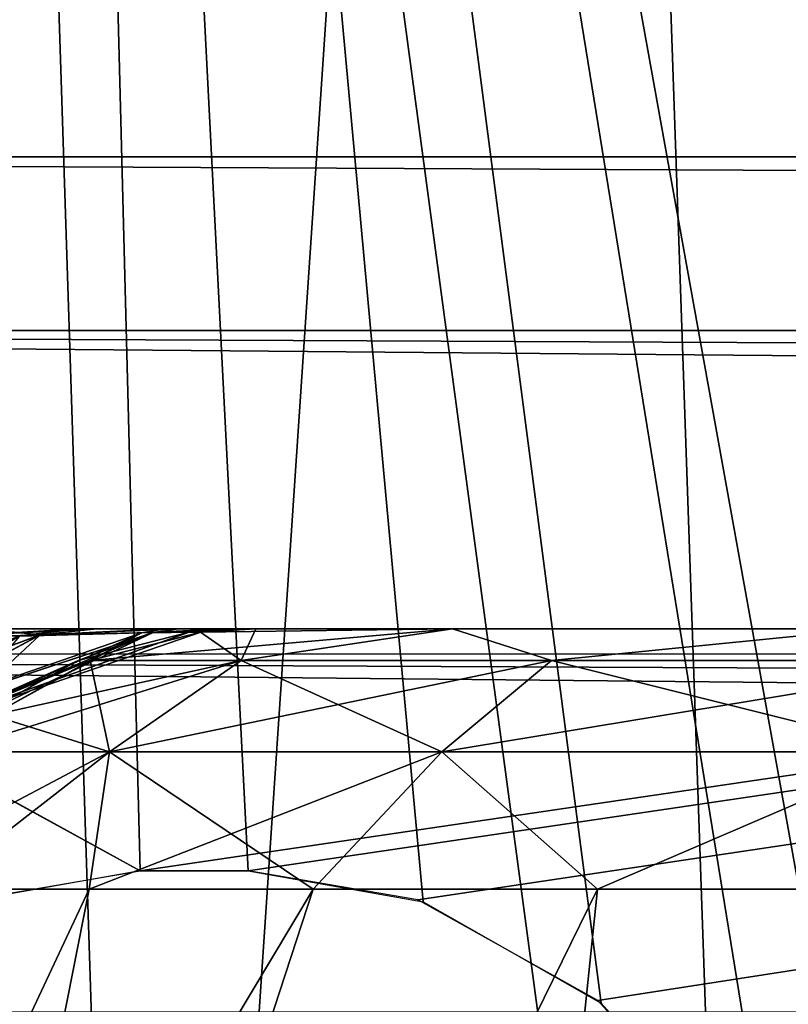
# Model space of a CAD drawing. Header units: millimetres. Extents: x -75 to 75, y -30 to 50.
# Tile 43 of 256: x -55.27 to -54.08, y 5.42 to 6.95. Entities that reach past the tile are written whole.
import ezdxf

# ---------------------------------------------------------------- set-up
doc = ezdxf.new("R2010")
doc.units = ezdxf.units.MM
doc.header["$LTSCALE"] = 81.481481
for name, color, linetype in [('127', 7, 'CONTINUOUS'), ('186', 7, 'CONTINUOUS'), ('189', 7, 'CONTINUOUS'), ('202', 7, 'CONTINUOUS'), ('224', 7, 'CONTINUOUS'), ('229', 7, 'CONTINUOUS'), ('230', 7, 'CONTINUOUS'), ('236', 7, 'CONTINUOUS'), ('247', 7, 'CONTINUOUS'), ('283', 7, 'CONTINUOUS'), ('290', 7, 'CONTINUOUS'), ('296', 7, 'CONTINUOUS'), ('307', 7, 'CONTINUOUS'), ('308', 7, 'CONTINUOUS'), ('309', 7, 'CONTINUOUS'), ('310', 7, 'CONTINUOUS'), ('311', 7, 'CONTINUOUS'), ('312', 7, 'CONTINUOUS'), ('321', 7, 'CONTINUOUS'), ('322', 7, 'CONTINUOUS'), ('53', 7, 'CONTINUOUS'), ('54', 7, 'CONTINUOUS'), ('6', 7, 'CONTINUOUS'), ('8', 7, 'CONTINUOUS')]:
    doc.layers.add(name, color=color, linetype=linetype)

msp = doc.modelspace()

# ---------------------------------------------------------------- linework, layer by layer
at = {"layer": '127', "color": 7, "linetype": 'CONTINUOUS'}
for points in [[(-55.3604, 6, 12.9652), (-55.1816, 6, 13.1518), (-55.3293, 6, 11.9831), (-55.3604, 6, 12.9652)], [(-55.1816, 6, -39.1517), (-55.3604, 6, -38.9652), (-55.3293, 6, -37.9831), (-55.1816, 6, -39.1517)], [(-55.3293, 6, -22.0169), (-55.1521, 6, -20.7744), (-55.1521, 6, -22.2256), (-55.3293, 6, -22.0169)], [(-55.3293, 6, -20.9831), (-55.1521, 6, -20.7744), (-55.3293, 6, -22.0169), (-55.3293, 6, -20.9831)], [(-55.3293, 6, 11.9831), (-55.1816, 6, 13.1518), (-55.1521, 6, 11.7744), (-55.3293, 6, 11.9831)], [(-55.3293, 6, -5.0169), (-55.1521, 6, -3.7744), (-55.1521, 6, -5.2256), (-55.3293, 6, -5.0169)], [(-55.3293, 6, -3.9831), (-55.1521, 6, -3.7744), (-55.3293, 6, -5.0169), (-55.3293, 6, -3.9831)], [(-55.1521, 6, -37.7744), (-55.1816, 6, -39.1517), (-55.3293, 6, -37.9831), (-55.1521, 6, -37.7744)], [(-55.1816, 6, 13.1518), (-55.0454, 6, 13.3604), (-55.1521, 6, 11.7744), (-55.1816, 6, 13.1518)], [(-55.0454, 6, -39.3603), (-55.1816, 6, -39.1517), (-55.1521, 6, -37.7744), (-55.0454, 6, -39.3603)], [(-55.1521, 6, -20.7744), (-55.0246, 6, -20.5433), (-55.1521, 6, -22.2256), (-55.1521, 6, -20.7744)], [(-55.1521, 6, -22.2256), (-55.0246, 6, -20.5433), (-55.0246, 6, -22.4567), (-55.1521, 6, -22.2256)], [(-55.1521, 6, 11.7744), (-55.0454, 6, 13.3604), (-55.0246, 6, 11.5433), (-55.1521, 6, 11.7744)], [(-55.1521, 6, -5.2256), (-55.0246, 6, -3.5433), (-55.0246, 6, -5.4567), (-55.1521, 6, -5.2256)], [(-55.1521, 6, -3.7744), (-55.0246, 6, -3.5433), (-55.1521, 6, -5.2256), (-55.1521, 6, -3.7744)], [(-55.0246, 6, -37.5433), (-55.0454, 6, -39.3603), (-55.1521, 6, -37.7744), (-55.0246, 6, -37.5433)], [(-55.0454, 6, 13.3604), (-54.9525, 6, 13.5856), (-55.0246, 6, 11.5433), (-55.0454, 6, 13.3604)], [(-54.9525, 6, -39.5855), (-55.0454, 6, -39.3603), (-55.0246, 6, -37.5433), (-54.9525, 6, -39.5855)], [(-55.0246, 6, -22.4567), (-54.9474, 6, -20.296), (-54.9474, 6, -22.7039), (-55.0246, 6, -22.4567)], [(-55.0246, 6, -20.5433), (-54.9474, 6, -20.296), (-55.0246, 6, -22.4567), (-55.0246, 6, -20.5433)], [(-55.0246, 6, 11.5433), (-54.9525, 6, 13.5856), (-54.9474, 6, 11.296), (-55.0246, 6, 11.5433)], [(-55.0246, 6, -5.4567), (-54.9474, 6, -3.296), (-54.9474, 6, -5.7039), (-55.0246, 6, -5.4567)], [(-55.0246, 6, -3.5433), (-54.9474, 6, -3.296), (-55.0246, 6, -5.4567), (-55.0246, 6, -3.5433)], [(-54.9474, 6, -37.296), (-54.9525, 6, -39.5855), (-55.0246, 6, -37.5433), (-54.9474, 6, -37.296)], [(-54.9525, 6, 13.5856), (-54.9045, 6, 13.8187), (-54.9474, 6, 11.296), (-54.9525, 6, 13.5856)], [(-54.922, 6, -37.0431), (-54.9525, 6, -39.5855), (-54.9474, 6, -37.296), (-54.922, 6, -37.0431)], [(-54.9045, 6, -39.8187), (-54.9525, 6, -39.5855), (-54.922, 6, -37.0431), (-54.9045, 6, -39.8187)], [(-54.9474, 6, 11.296), (-54.9045, 6, 13.8187), (-54.922, 6, 11.0431), (-54.9474, 6, 11.296)], [(-54.9474, 6, -22.7039), (-54.922, 6, -20.0431), (-54.922, 6, -22.9569), (-54.9474, 6, -22.7039)], [(-54.9474, 6, -20.296), (-54.922, 6, -20.0431), (-54.9474, 6, -22.7039), (-54.9474, 6, -20.296)], [(-54.9474, 6, -5.7039), (-54.922, 6, -3.0431), (-54.922, 6, -5.9569), (-54.9474, 6, -5.7039)], [(-54.9474, 6, -3.296), (-54.922, 6, -3.0431), (-54.9474, 6, -5.7039), (-54.9474, 6, -3.296)], [(-54.922, 6, 11.0431), (-54.9045, 6, 13.8187), (-54.922, 6, -3.0431), (-54.922, 6, 11.0431)], [(-54.9045, 6, 13.8187), (-54.599, 6, 14.8354), (-54.922, 6, -3.0431), (-54.9045, 6, 13.8187)], [(-54.922, 6, -20.0431), (-54.599, 6, 14.8354), (-54.922, 6, -22.9569), (-54.922, 6, -20.0431)], [(-54.922, 6, -20.0431), (-54.922, 6, -5.9569), (-54.599, 6, 14.8354), (-54.922, 6, -20.0431)], [(-54.922, 6, -5.9569), (-54.922, 6, -3.0431), (-54.599, 6, 14.8354), (-54.922, 6, -5.9569)], [(-54.922, 6, -37.0431), (-54.922, 6, -22.9569), (-54.9045, 6, -39.8187), (-54.922, 6, -37.0431)], [(-54.9045, 6, -39.8187), (-54.922, 6, -22.9569), (-54.599, 6, 14.8354), (-54.9045, 6, -39.8187)], [(-54.599, 6, -40.8354), (-54.9045, 6, -39.8187), (-54.599, 6, 14.8354), (-54.599, 6, -40.8354)], [(-53.9502, 6, 15.6759), (-54.599, 6, -40.8354), (-54.599, 6, 14.8354), (-53.9502, 6, 15.6759)], [(-53.9502, 6, -41.6759), (-54.599, 6, -40.8354), (-53.9502, 6, 15.6759), (-53.9502, 6, -41.6759)]]:
    msp.add_3dface(points, dxfattribs=at)
at = {"layer": '186', "color": 7, "linetype": 'CONTINUOUS'}
for points in [[(-55.3806, 12.2105, -51.4812), (-57.1989, 12.2105, -48.1916), (-55.075, 2.7895, -51.3596), (-55.3806, 12.2105, -51.4812)], [(-55.075, 2.7895, -51.3596), (-57.1989, 12.2105, -48.1916), (-56.9333, 2.7895, -47.9975), (-55.075, 2.7895, -51.3596)], [(-56.9333, 2.7895, -66.0025), (-55.3806, 12.2105, -62.5188), (-55.075, 2.7895, -62.6404), (-56.9333, 2.7895, -66.0025)], [(-54.4417, 12.2105, -55.1207), (-55.3806, 12.2105, -51.4812), (-54.1154, 2.7895, -55.0793), (-54.4417, 12.2105, -55.1207)], [(-54.1154, 2.7895, -55.0793), (-55.3806, 12.2105, -51.4812), (-55.075, 2.7895, -51.3596), (-54.1154, 2.7895, -55.0793)], [(-55.3806, 12.2105, -62.5188), (-54.4417, 12.2105, -58.8793), (-55.075, 2.7895, -62.6404), (-55.3806, 12.2105, -62.5188)], [(-55.075, 2.7895, -62.6404), (-54.4417, 12.2105, -58.8793), (-54.1154, 2.7895, -58.9207), (-55.075, 2.7895, -62.6404)], [(-54.4417, 12.2105, -58.8793), (-54.4417, 12.2105, -55.1207), (-54.1154, 2.7895, -58.9207), (-54.4417, 12.2105, -58.8793)], [(-54.1154, 2.7895, -58.9207), (-54.4417, 12.2105, -55.1207), (-54.1154, 2.7895, -55.0793), (-54.1154, 2.7895, -58.9207)]]:
    msp.add_3dface(points, dxfattribs=at)
at = {"layer": '189', "color": 7, "linetype": 'CONTINUOUS'}
for points in [[(-55.3806, 12.2105, 62.5188), (-57.1989, 12.2105, 65.8084), (-55.075, 2.7895, 62.6404), (-55.3806, 12.2105, 62.5188)], [(-55.075, 2.7895, 62.6404), (-57.1989, 12.2105, 65.8084), (-56.9333, 2.7895, 66.0025), (-55.075, 2.7895, 62.6404)], [(-56.9333, 2.7895, 47.9975), (-55.3806, 12.2105, 51.4812), (-55.075, 2.7895, 51.3596), (-56.9333, 2.7895, 47.9975)], [(-54.4417, 12.2105, 58.8793), (-55.3806, 12.2105, 62.5188), (-54.1154, 2.7895, 58.9207), (-54.4417, 12.2105, 58.8793)], [(-55.3806, 12.2105, 51.4812), (-54.4417, 12.2105, 55.1207), (-55.075, 2.7895, 51.3596), (-55.3806, 12.2105, 51.4812)], [(-54.1154, 2.7895, 58.9207), (-55.3806, 12.2105, 62.5188), (-55.075, 2.7895, 62.6404), (-54.1154, 2.7895, 58.9207)], [(-55.075, 2.7895, 51.3596), (-54.4417, 12.2105, 55.1207), (-54.1154, 2.7895, 55.0793), (-55.075, 2.7895, 51.3596)], [(-54.1154, 2.7895, 55.0793), (-54.4417, 12.2105, 58.8793), (-54.1154, 2.7895, 58.9207), (-54.1154, 2.7895, 55.0793)], [(-54.4417, 12.2105, 55.1207), (-54.4417, 12.2105, 58.8793), (-54.1154, 2.7895, 55.0793), (-54.4417, 12.2105, 55.1207)]]:
    msp.add_3dface(points, dxfattribs=at)
at = {"layer": '202', "color": 7, "linetype": 'CONTINUOUS'}
for points in [[(-56.2634, 12.0146, -93.7323), (-55.3473, 5.5791, -93.5075), (-55.2537, 12.2105, -93.7391), (-56.2634, 12.0146, -93.7323)], [(-55.3473, 5.5791, -93.5075), (-55.0838, 5.6242, -93.5091), (-55.2537, 12.2105, -93.7391), (-55.3473, 5.5791, -93.5075)], [(-37.6443, 5.5761, -93.5074), (-22.2194, 2.7895, -93.4101), (-55.2537, 12.2105, -93.7391), (-37.6443, 5.5761, -93.5074)], [(-37.9162, 5.6242, -93.5091), (-37.6443, 5.5761, -93.5074), (-55.2537, 12.2105, -93.7391), (-37.9162, 5.6242, -93.5091)], [(-38.0838, 5.6242, -93.5091), (-37.9162, 5.6242, -93.5091), (-55.2537, 12.2105, -93.7391), (-38.0838, 5.6242, -93.5091)], [(-38.3473, 5.5791, -93.5075), (-38.0838, 5.6242, -93.5091), (-55.2537, 12.2105, -93.7391), (-38.3473, 5.5791, -93.5075)], [(-38.6265, 5.4232, -93.5021), (-38.3473, 5.5791, -93.5075), (-55.2537, 12.2105, -93.7391), (-38.6265, 5.4232, -93.5021)], [(-38.896, 5.1245, -93.4916), (-38.6265, 5.4232, -93.5021), (-55.2537, 12.2105, -93.7391), (-38.896, 5.1245, -93.4916)], [(-20.9162, 5.6242, -93.5091), (-20.6443, 5.5761, -93.5074), (-55.2537, 12.2105, -93.7391), (-20.9162, 5.6242, -93.5091)], [(-55.2537, 12.2105, -93.7391), (-20.6443, 5.5761, -93.5074), (-10.3562, 7.4922, -93.5743), (-55.2537, 12.2105, -93.7391)], [(-21.0838, 5.6242, -93.5091), (-20.9162, 5.6242, -93.5091), (-55.2537, 12.2105, -93.7391), (-21.0838, 5.6242, -93.5091)], [(-21.3473, 5.5791, -93.5075), (-21.0838, 5.6242, -93.5091), (-55.2537, 12.2105, -93.7391), (-21.3473, 5.5791, -93.5075)], [(-21.6265, 5.4232, -93.5021), (-21.3473, 5.5791, -93.5075), (-55.2537, 12.2105, -93.7391), (-21.6265, 5.4232, -93.5021)], [(-21.896, 5.1245, -93.4916), (-21.6265, 5.4232, -93.5021), (-55.2537, 12.2105, -93.7391), (-21.896, 5.1245, -93.4916)], [(-22.1076, 4.6662, -93.4756), (-21.896, 5.1245, -93.4916), (-55.2537, 12.2105, -93.7391), (-22.1076, 4.6662, -93.4756)], [(-22.1967, 4.0893, -93.4555), (-22.1076, 4.6662, -93.4756), (-55.2537, 12.2105, -93.7391), (-22.1967, 4.0893, -93.4555)], [(-22.2194, 2.7895, -93.4101), (-22.1967, 4.0893, -93.4555), (-55.2537, 12.2105, -93.7391), (-22.2194, 2.7895, -93.4101)], [(-39.1076, 4.6662, -93.4756), (-38.896, 5.1245, -93.4916), (-55.2537, 12.2105, -93.7391), (-39.1076, 4.6662, -93.4756)], [(-53.8939, 4.6713, -93.4758), (-39.2194, 2.7895, -93.4101), (-55.2537, 12.2105, -93.7391), (-53.8939, 4.6713, -93.4758)], [(-54.1037, 5.1241, -93.4916), (-53.8939, 4.6713, -93.4758), (-55.2537, 12.2105, -93.7391), (-54.1037, 5.1241, -93.4916)], [(-54.3681, 5.4188, -93.5019), (-54.1037, 5.1241, -93.4916), (-55.2537, 12.2105, -93.7391), (-54.3681, 5.4188, -93.5019)], [(-54.6443, 5.5761, -93.5074), (-54.3681, 5.4188, -93.5019), (-55.2537, 12.2105, -93.7391), (-54.6443, 5.5761, -93.5074)], [(-54.9162, 5.6242, -93.5091), (-54.6443, 5.5761, -93.5074), (-55.2537, 12.2105, -93.7391), (-54.9162, 5.6242, -93.5091)], [(-55.0838, 5.6242, -93.5091), (-54.9162, 5.6242, -93.5091), (-55.2537, 12.2105, -93.7391), (-55.0838, 5.6242, -93.5091)], [(-39.2194, 2.7895, -93.4101), (-39.1967, 4.0893, -93.4555), (-55.2537, 12.2105, -93.7391), (-39.2194, 2.7895, -93.4101)], [(-39.1967, 4.0893, -93.4555), (-39.1076, 4.6662, -93.4756), (-55.2537, 12.2105, -93.7391), (-39.1967, 4.0893, -93.4555)]]:
    msp.add_3dface(points, dxfattribs=at)
at = {"layer": '224', "color": 7, "linetype": 'CONTINUOUS'}
for points in [[(-55.1633, 5.5958, 15.1253), (-55.4059, 5.5958, 14.5235), (-56.4263, 2.9042, 15.3864), (-55.1633, 5.5958, 15.1253)], [(-55.696, 2.9042, 16.5807), (-55.1633, 5.5958, 15.1253), (-56.4263, 2.9042, 15.3864), (-55.696, 2.9042, 16.5807)], [(-54.8153, 5.5958, 15.673), (-55.1633, 5.5958, 15.1253), (-55.696, 2.9042, 16.5807), (-54.8153, 5.5958, 15.673)], [(-54.3737, 5.5958, 16.1483), (-54.8153, 5.5958, 15.673), (-55.696, 2.9042, 16.5807), (-54.3737, 5.5958, 16.1483)], [(-54.6528, 2.9042, 17.5142), (-54.3737, 5.5958, 16.1483), (-55.696, 2.9042, 16.5807), (-54.6528, 2.9042, 17.5142)], [(-53.385, 2.9042, 18.1079), (-53.8531, 5.5958, 16.5355), (-54.6528, 2.9042, 17.5142), (-53.385, 2.9042, 18.1079)], [(-53.8531, 5.5958, 16.5355), (-54.3737, 5.5958, 16.1483), (-54.6528, 2.9042, 17.5142), (-53.8531, 5.5958, 16.5355)]]:
    msp.add_3dface(points, dxfattribs=at)
at = {"layer": '229', "color": 7, "linetype": 'CONTINUOUS'}
for points in [[(-55.1615, 5.9505, 13.8467), (-54.9274, 5.9505, 14.7431), (-54.9902, 5.9947, 13.828), (-55.1615, 5.9505, 13.8467)], [(-54.9274, 5.9505, 14.7431), (-54.9045, 6, 13.8187), (-54.9902, 5.9947, 13.828), (-54.9274, 5.9505, 14.7431)], [(-54.599, 6, 14.8354), (-54.9045, 6, 13.8187), (-54.9274, 5.9505, 14.7431), (-54.599, 6, 14.8354)], [(-54.445, 5.9505, 15.5339), (-54.599, 6, 14.8354), (-54.9274, 5.9505, 14.7431), (-54.445, 5.9505, 15.5339)], [(-53.9502, 6, 15.6759), (-54.599, 6, 14.8354), (-54.445, 5.9505, 15.5339), (-53.9502, 6, 15.6759)], [(-53.7552, 5.9505, 16.1522), (-53.9502, 6, 15.6759), (-54.445, 5.9505, 15.5339), (-53.7552, 5.9505, 16.1522)], [(-55.1319, 5.809, 14.8299), (-55.1615, 5.9505, 13.8467), (-55.3142, 5.8659, 13.8635), (-55.1319, 5.809, 14.8299)], [(-54.9274, 5.9505, 14.7431), (-55.1615, 5.9505, 13.8467), (-55.1319, 5.809, 14.8299), (-54.9274, 5.9505, 14.7431)], [(-54.6158, 5.809, 15.676), (-54.9274, 5.9505, 14.7431), (-55.1319, 5.809, 14.8299), (-54.6158, 5.809, 15.676)], [(-54.445, 5.9505, 15.5339), (-54.9274, 5.9505, 14.7431), (-54.6158, 5.809, 15.676), (-54.445, 5.9505, 15.5339)], [(-53.8778, 5.809, 16.3374), (-54.445, 5.9505, 15.5339), (-54.6158, 5.809, 15.676), (-53.8778, 5.809, 16.3374)], [(-53.7552, 5.9505, 16.1522), (-54.445, 5.9505, 15.5339), (-53.8778, 5.809, 16.3374), (-53.7552, 5.9505, 16.1522)], [(-55.3823, 5.809, 13.871), (-55.1319, 5.809, 14.8299), (-55.3142, 5.8659, 13.8635), (-55.3823, 5.809, 13.871)], [(-55.4059, 5.5958, 14.5235), (-55.1319, 5.809, 14.8299), (-55.3823, 5.809, 13.871), (-55.4059, 5.5958, 14.5235)], [(-55.4059, 5.5958, 14.5235), (-55.1633, 5.5958, 15.1253), (-55.1319, 5.809, 14.8299), (-55.4059, 5.5958, 14.5235)], [(-55.1633, 5.5958, 15.1253), (-54.8153, 5.5958, 15.673), (-55.1319, 5.809, 14.8299), (-55.1633, 5.5958, 15.1253)], [(-54.8153, 5.5958, 15.673), (-54.6158, 5.809, 15.676), (-55.1319, 5.809, 14.8299), (-54.8153, 5.5958, 15.673)], [(-54.8153, 5.5958, 15.673), (-54.3737, 5.5958, 16.1483), (-54.6158, 5.809, 15.676), (-54.8153, 5.5958, 15.673)], [(-54.3737, 5.5958, 16.1483), (-53.8778, 5.809, 16.3374), (-54.6158, 5.809, 15.676), (-54.3737, 5.5958, 16.1483)], [(-54.3737, 5.5958, 16.1483), (-53.8531, 5.5958, 16.5355), (-53.8778, 5.809, 16.3374), (-54.3737, 5.5958, 16.1483)]]:
    msp.add_3dface(points, dxfattribs=at)
at = {"layer": '230', "color": 7, "linetype": 'CONTINUOUS'}
for points in [[(-56.4263, 2.9042, -41.3864), (-54.8153, 5.5958, -41.673), (-55.696, 2.9042, -42.5807), (-56.4263, 2.9042, -41.3864)], [(-55.4059, 5.5958, -40.5235), (-55.1633, 5.5958, -41.1253), (-56.4263, 2.9042, -41.3864), (-55.4059, 5.5958, -40.5235)], [(-55.1633, 5.5958, -41.1253), (-54.8153, 5.5958, -41.673), (-56.4263, 2.9042, -41.3864), (-55.1633, 5.5958, -41.1253)], [(-55.696, 2.9042, -42.5807), (-54.3737, 5.5958, -42.1483), (-54.6528, 2.9042, -43.5142), (-55.696, 2.9042, -42.5807)], [(-54.8153, 5.5958, -41.673), (-54.3737, 5.5958, -42.1483), (-55.696, 2.9042, -42.5807), (-54.8153, 5.5958, -41.673)], [(-53.8531, 5.5958, -42.5355), (-53.2707, 5.5958, -42.8216), (-54.6528, 2.9042, -43.5142), (-53.8531, 5.5958, -42.5355)], [(-54.3737, 5.5958, -42.1483), (-53.8531, 5.5958, -42.5355), (-54.6528, 2.9042, -43.5142), (-54.3737, 5.5958, -42.1483)], [(-54.6528, 2.9042, -43.5142), (-53.2707, 5.5958, -42.8216), (-53.385, 2.9042, -44.1079), (-54.6528, 2.9042, -43.5142)]]:
    msp.add_3dface(points, dxfattribs=at)
at = {"layer": '236', "color": 7, "linetype": 'CONTINUOUS'}
for points in [[(-54.9898, 5.9947, -39.8279), (-54.599, 6, -40.8354), (-55.1615, 5.9505, -39.8467), (-54.9898, 5.9947, -39.8279)], [(-55.1615, 5.9505, -39.8467), (-54.599, 6, -40.8354), (-54.9274, 5.9505, -40.7431), (-55.1615, 5.9505, -39.8467)], [(-54.9045, 6, -39.8187), (-54.599, 6, -40.8354), (-54.9898, 5.9947, -39.8279), (-54.9045, 6, -39.8187)], [(-54.9274, 5.9505, -40.7431), (-54.599, 6, -40.8354), (-54.445, 5.9505, -41.5339), (-54.9274, 5.9505, -40.7431)], [(-54.599, 6, -40.8354), (-53.9502, 6, -41.6759), (-54.445, 5.9505, -41.5339), (-54.599, 6, -40.8354)], [(-54.445, 5.9505, -41.5339), (-53.9502, 6, -41.6759), (-53.7552, 5.9505, -42.1522), (-54.445, 5.9505, -41.5339)], [(-55.3823, 5.809, -39.871), (-54.9274, 5.9505, -40.7431), (-55.1319, 5.809, -40.8299), (-55.3823, 5.809, -39.871)], [(-55.3139, 5.8661, -39.8635), (-54.9274, 5.9505, -40.7431), (-55.3823, 5.809, -39.871), (-55.3139, 5.8661, -39.8635)], [(-55.1615, 5.9505, -39.8467), (-54.9274, 5.9505, -40.7431), (-55.3139, 5.8661, -39.8635), (-55.1615, 5.9505, -39.8467)], [(-54.9274, 5.9505, -40.7431), (-54.445, 5.9505, -41.5339), (-55.1319, 5.809, -40.8299), (-54.9274, 5.9505, -40.7431)], [(-55.1319, 5.809, -40.8299), (-54.445, 5.9505, -41.5339), (-54.6158, 5.809, -41.676), (-55.1319, 5.809, -40.8299)], [(-54.445, 5.9505, -41.5339), (-53.7552, 5.9505, -42.1522), (-54.6158, 5.809, -41.676), (-54.445, 5.9505, -41.5339)], [(-54.6158, 5.809, -41.676), (-53.7552, 5.9505, -42.1522), (-53.8778, 5.809, -42.3374), (-54.6158, 5.809, -41.676)], [(-55.4059, 5.5958, -40.5235), (-55.5352, 5.5958, -39.8877), (-55.1319, 5.809, -40.8299), (-55.4059, 5.5958, -40.5235)], [(-55.5352, 5.5958, -39.8877), (-55.3823, 5.809, -39.871), (-55.1319, 5.809, -40.8299), (-55.5352, 5.5958, -39.8877)], [(-55.1633, 5.5958, -41.1253), (-55.4059, 5.5958, -40.5235), (-55.1319, 5.809, -40.8299), (-55.1633, 5.5958, -41.1253)], [(-54.8153, 5.5958, -41.673), (-55.1633, 5.5958, -41.1253), (-54.6158, 5.809, -41.676), (-54.8153, 5.5958, -41.673)], [(-55.1633, 5.5958, -41.1253), (-55.1319, 5.809, -40.8299), (-54.6158, 5.809, -41.676), (-55.1633, 5.5958, -41.1253)], [(-54.3737, 5.5958, -42.1483), (-54.8153, 5.5958, -41.673), (-54.6158, 5.809, -41.676), (-54.3737, 5.5958, -42.1483)], [(-54.3737, 5.5958, -42.1483), (-54.6158, 5.809, -41.676), (-53.8778, 5.809, -42.3374), (-54.3737, 5.5958, -42.1483)], [(-53.8531, 5.5958, -42.5355), (-54.3737, 5.5958, -42.1483), (-53.8778, 5.809, -42.3374), (-53.8531, 5.5958, -42.5355)]]:
    msp.add_3dface(points, dxfattribs=at)
at = {"layer": '247', "color": 7, "linetype": 'CONTINUOUS'}
for points in [[(-58.5, 7.4961, 93.5745), (-10.3562, 12.2105, 93.7391), (-55.0838, 5.6242, 93.5091), (-58.5, 7.4961, 93.5745)], [(-55.0838, 5.6242, 93.5091), (-10.3562, 12.2105, 93.7391), (-54.9162, 5.6242, 93.5091), (-55.0838, 5.6242, 93.5091)], [(-54.9162, 5.6242, 93.5091), (-10.3562, 12.2105, 93.7391), (-54.6527, 5.5791, 93.5075), (-54.9162, 5.6242, 93.5091)], [(-54.6527, 5.5791, 93.5075), (-10.3562, 12.2105, 93.7391), (-54.3735, 5.4232, 93.5021), (-54.6527, 5.5791, 93.5075)], [(-54.3735, 5.4232, 93.5021), (-10.3562, 12.2105, 93.7391), (-54.104, 5.1245, 93.4916), (-54.3735, 5.4232, 93.5021)], [(-54.104, 5.1245, 93.4916), (-10.3562, 12.2105, 93.7391), (-53.8924, 4.6662, 93.4756), (-54.104, 5.1245, 93.4916)], [(-55.3557, 5.5761, 93.5074), (-58.5, 7.4961, 93.5745), (-55.0838, 5.6242, 93.5091), (-55.3557, 5.5761, 93.5074)]]:
    msp.add_3dface(points, dxfattribs=at)
at = {"layer": '283', "color": 7, "linetype": 'CONTINUOUS'}
for points in [[(-55.0081, 5.9947, 11.0431), (-55.1804, 5.9505, -3.0431), (-55.1804, 5.9505, 11.0431), (-55.0081, 5.9947, 11.0431)], [(-55.0081, 5.9947, -3.0431), (-55.1804, 5.9505, -3.0431), (-55.0081, 5.9947, 11.0431), (-55.0081, 5.9947, -3.0431)], [(-54.922, 6, 11.0431), (-54.922, 6, -3.0431), (-55.0081, 5.9947, -3.0431), (-54.922, 6, 11.0431)], [(-54.922, 6, 11.0431), (-55.0081, 5.9947, -3.0431), (-55.0081, 5.9947, 11.0431), (-54.922, 6, 11.0431)], [(-55.1804, 5.9505, 11.0431), (-55.334, 5.8659, -3.0431), (-55.334, 5.8659, 11.0431), (-55.1804, 5.9505, 11.0431)], [(-55.1804, 5.9505, -3.0431), (-55.334, 5.8659, -3.0431), (-55.1804, 5.9505, 11.0431), (-55.1804, 5.9505, -3.0431)]]:
    msp.add_3dface(points, dxfattribs=at)
at = {"layer": '290', "color": 7, "linetype": 'CONTINUOUS'}
for points in [[(-55.1804, 5.9505, -20.0431), (-55.0077, 5.9947, -5.9569), (-55.0081, 5.9947, -20.0431), (-55.1804, 5.9505, -20.0431)], [(-55.1804, 5.9505, -5.9569), (-55.0077, 5.9947, -5.9569), (-55.1804, 5.9505, -20.0431), (-55.1804, 5.9505, -5.9569)], [(-55.0077, 5.9947, -5.9569), (-54.922, 6, -5.9569), (-55.0081, 5.9947, -20.0431), (-55.0077, 5.9947, -5.9569)], [(-54.922, 6, -5.9569), (-54.922, 6, -20.0431), (-55.0081, 5.9947, -20.0431), (-54.922, 6, -5.9569)], [(-55.334, 5.8659, -20.0431), (-55.1804, 5.9505, -5.9569), (-55.1804, 5.9505, -20.0431), (-55.334, 5.8659, -20.0431)], [(-55.3338, 5.8661, -5.9569), (-55.1804, 5.9505, -5.9569), (-55.334, 5.8659, -20.0431), (-55.3338, 5.8661, -5.9569)]]:
    msp.add_3dface(points, dxfattribs=at)
at = {"layer": '296', "color": 7, "linetype": 'CONTINUOUS'}
for points in [[(-55.1804, 5.9505, -37.0431), (-55.0077, 5.9947, -22.9569), (-55.0081, 5.9947, -37.0431), (-55.1804, 5.9505, -37.0431)], [(-55.1804, 5.9505, -22.9569), (-55.0077, 5.9947, -22.9569), (-55.1804, 5.9505, -37.0431), (-55.1804, 5.9505, -22.9569)], [(-54.922, 6, -22.9569), (-54.922, 6, -37.0431), (-55.0081, 5.9947, -37.0431), (-54.922, 6, -22.9569)], [(-55.0077, 5.9947, -22.9569), (-54.922, 6, -22.9569), (-55.0081, 5.9947, -37.0431), (-55.0077, 5.9947, -22.9569)], [(-55.334, 5.8659, -37.0431), (-55.1804, 5.9505, -22.9569), (-55.1804, 5.9505, -37.0431), (-55.334, 5.8659, -37.0431)], [(-55.3338, 5.8661, -22.9569), (-55.1804, 5.9505, -22.9569), (-55.334, 5.8659, -37.0431), (-55.3338, 5.8661, -22.9569)]]:
    msp.add_3dface(points, dxfattribs=at)
at = {"layer": '307', "color": 7, "linetype": 'CONTINUOUS'}
for points in [[(-55.2391, 5.9905, -3.6984), (-55.3293, 6, -3.9831), (-55.4991, 5.9818, -3.9229), (-55.2391, 5.9905, -3.6984)], [(-55.0641, 5.9943, -3.3936), (-55.2391, 5.9905, -3.6984), (-55.3749, 5.8642, -3.297), (-55.0641, 5.9943, -3.3936)], [(-55.334, 5.8659, -3.0431), (-55.0641, 5.9943, -3.3936), (-55.3749, 5.8642, -3.297), (-55.334, 5.8659, -3.0431)], [(-55.334, 5.8659, -3.0431), (-55.1804, 5.9505, -3.0431), (-55.0641, 5.9943, -3.3936), (-55.334, 5.8659, -3.0431)], [(-55.1521, 6, -3.7744), (-55.3293, 6, -3.9831), (-55.2391, 5.9905, -3.6984), (-55.1521, 6, -3.7744)], [(-55.0246, 6, -3.5433), (-55.1521, 6, -3.7744), (-55.2391, 5.9905, -3.6984), (-55.0246, 6, -3.5433)], [(-55.0641, 5.9943, -3.3936), (-55.0246, 6, -3.5433), (-55.2391, 5.9905, -3.6984), (-55.0641, 5.9943, -3.3936)], [(-55.1804, 5.9505, -3.0431), (-55.0081, 5.9947, -3.0431), (-55.0641, 5.9943, -3.3936), (-55.1804, 5.9505, -3.0431)], [(-54.9474, 6, -3.296), (-55.0246, 6, -3.5433), (-55.0641, 5.9943, -3.3936), (-54.9474, 6, -3.296)], [(-55.0081, 5.9947, -3.0431), (-54.9474, 6, -3.296), (-55.0641, 5.9943, -3.3936), (-55.0081, 5.9947, -3.0431)], [(-54.922, 6, -3.0431), (-54.9474, 6, -3.296), (-55.0081, 5.9947, -3.0431), (-54.922, 6, -3.0431)], [(-55.2391, 5.9905, -3.6984), (-55.5048, 5.8484, -3.5193), (-55.3749, 5.8642, -3.297), (-55.2391, 5.9905, -3.6984)], [(-55.2391, 5.9905, -3.6984), (-55.4991, 5.9818, -3.9229), (-55.5048, 5.8484, -3.5193), (-55.2391, 5.9905, -3.6984)]]:
    msp.add_3dface(points, dxfattribs=at)
at = {"layer": '308', "color": 7, "linetype": 'CONTINUOUS'}
for points in [[(-55.2388, 5.9906, -5.3014), (-55.0638, 5.9944, -5.6063), (-55.5045, 5.8486, -5.4805), (-55.2388, 5.9906, -5.3014)], [(-55.0638, 5.9944, -5.6063), (-55.3746, 5.8644, -5.7029), (-55.5045, 5.8486, -5.4805), (-55.0638, 5.9944, -5.6063)], [(-55.3293, 6, -5.0169), (-55.1521, 6, -5.2256), (-55.4988, 5.9818, -5.0768), (-55.3293, 6, -5.0169)], [(-55.4988, 5.9818, -5.0768), (-55.1521, 6, -5.2256), (-55.2388, 5.9906, -5.3014), (-55.4988, 5.9818, -5.0768)], [(-55.0638, 5.9944, -5.6063), (-55.0077, 5.9947, -5.9569), (-55.3746, 5.8644, -5.7029), (-55.0638, 5.9944, -5.6063)], [(-55.0077, 5.9947, -5.9569), (-55.1804, 5.9505, -5.9569), (-55.3746, 5.8644, -5.7029), (-55.0077, 5.9947, -5.9569)], [(-55.2388, 5.9906, -5.3014), (-55.0246, 6, -5.4567), (-55.0638, 5.9944, -5.6063), (-55.2388, 5.9906, -5.3014)], [(-55.1521, 6, -5.2256), (-55.0246, 6, -5.4567), (-55.2388, 5.9906, -5.3014), (-55.1521, 6, -5.2256)], [(-54.922, 6, -5.9569), (-55.0077, 5.9947, -5.9569), (-55.0638, 5.9944, -5.6063), (-54.922, 6, -5.9569)], [(-55.0246, 6, -5.4567), (-54.9474, 6, -5.7039), (-55.0638, 5.9944, -5.6063), (-55.0246, 6, -5.4567)], [(-54.9474, 6, -5.7039), (-54.922, 6, -5.9569), (-55.0638, 5.9944, -5.6063), (-54.9474, 6, -5.7039)], [(-55.4988, 5.9818, -5.0768), (-55.2388, 5.9906, -5.3014), (-55.7003, 5.8196, -5.3134), (-55.4988, 5.9818, -5.0768)], [(-55.2388, 5.9906, -5.3014), (-55.5045, 5.8486, -5.4805), (-55.7003, 5.8196, -5.3134), (-55.2388, 5.9906, -5.3014)], [(-55.1804, 5.9505, -5.9569), (-55.3338, 5.8661, -5.9569), (-55.3746, 5.8644, -5.7029), (-55.1804, 5.9505, -5.9569)]]:
    msp.add_3dface(points, dxfattribs=at)
at = {"layer": '309', "color": 7, "linetype": 'CONTINUOUS'}
for points in [[(-55.2391, 5.9905, -20.6984), (-55.3293, 6, -20.9831), (-55.4991, 5.9818, -20.9229), (-55.2391, 5.9905, -20.6984)], [(-55.334, 5.8659, -20.0431), (-55.0641, 5.9943, -20.3936), (-55.3749, 5.8642, -20.297), (-55.334, 5.8659, -20.0431)], [(-55.0641, 5.9943, -20.3936), (-55.2391, 5.9905, -20.6984), (-55.3749, 5.8642, -20.297), (-55.0641, 5.9943, -20.3936)], [(-55.334, 5.8659, -20.0431), (-55.1804, 5.9505, -20.0431), (-55.0641, 5.9943, -20.3936), (-55.334, 5.8659, -20.0431)], [(-55.1521, 6, -20.7744), (-55.3293, 6, -20.9831), (-55.2391, 5.9905, -20.6984), (-55.1521, 6, -20.7744)], [(-55.0641, 5.9943, -20.3936), (-55.0246, 6, -20.5433), (-55.2391, 5.9905, -20.6984), (-55.0641, 5.9943, -20.3936)], [(-55.0246, 6, -20.5433), (-55.1521, 6, -20.7744), (-55.2391, 5.9905, -20.6984), (-55.0246, 6, -20.5433)], [(-55.1804, 5.9505, -20.0431), (-55.0081, 5.9947, -20.0431), (-55.0641, 5.9943, -20.3936), (-55.1804, 5.9505, -20.0431)], [(-55.0081, 5.9947, -20.0431), (-54.9474, 6, -20.296), (-55.0641, 5.9943, -20.3936), (-55.0081, 5.9947, -20.0431)], [(-54.9474, 6, -20.296), (-55.0246, 6, -20.5433), (-55.0641, 5.9943, -20.3936), (-54.9474, 6, -20.296)], [(-54.922, 6, -20.0431), (-54.9474, 6, -20.296), (-55.0081, 5.9947, -20.0431), (-54.922, 6, -20.0431)], [(-55.2391, 5.9905, -20.6984), (-55.4991, 5.9818, -20.9229), (-55.5048, 5.8484, -20.5193), (-55.2391, 5.9905, -20.6984)], [(-55.2391, 5.9905, -20.6984), (-55.5048, 5.8484, -20.5193), (-55.3749, 5.8642, -20.297), (-55.2391, 5.9905, -20.6984)]]:
    msp.add_3dface(points, dxfattribs=at)
at = {"layer": '310', "color": 7, "linetype": 'CONTINUOUS'}
for points in [[(-55.0638, 5.9944, -22.6063), (-55.3746, 5.8644, -22.7029), (-55.5045, 5.8486, -22.4805), (-55.0638, 5.9944, -22.6063)], [(-55.2388, 5.9906, -22.3014), (-55.0638, 5.9944, -22.6063), (-55.5045, 5.8486, -22.4805), (-55.2388, 5.9906, -22.3014)], [(-55.3293, 6, -22.0169), (-55.1521, 6, -22.2256), (-55.4988, 5.9818, -22.0768), (-55.3293, 6, -22.0169)], [(-55.4988, 5.9818, -22.0768), (-55.1521, 6, -22.2256), (-55.2388, 5.9906, -22.3014), (-55.4988, 5.9818, -22.0768)], [(-55.0077, 5.9947, -22.9569), (-55.1804, 5.9505, -22.9569), (-55.3746, 5.8644, -22.7029), (-55.0077, 5.9947, -22.9569)], [(-55.0638, 5.9944, -22.6063), (-55.0077, 5.9947, -22.9569), (-55.3746, 5.8644, -22.7029), (-55.0638, 5.9944, -22.6063)], [(-55.2388, 5.9906, -22.3014), (-55.0246, 6, -22.4567), (-55.0638, 5.9944, -22.6063), (-55.2388, 5.9906, -22.3014)], [(-55.1521, 6, -22.2256), (-55.0246, 6, -22.4567), (-55.2388, 5.9906, -22.3014), (-55.1521, 6, -22.2256)], [(-54.922, 6, -22.9569), (-55.0077, 5.9947, -22.9569), (-55.0638, 5.9944, -22.6063), (-54.922, 6, -22.9569)], [(-55.0246, 6, -22.4567), (-54.9474, 6, -22.7039), (-55.0638, 5.9944, -22.6063), (-55.0246, 6, -22.4567)], [(-54.9474, 6, -22.7039), (-54.922, 6, -22.9569), (-55.0638, 5.9944, -22.6063), (-54.9474, 6, -22.7039)], [(-55.2388, 5.9906, -22.3014), (-55.5045, 5.8486, -22.4805), (-55.7003, 5.8196, -22.3134), (-55.2388, 5.9906, -22.3014)], [(-55.4988, 5.9818, -22.0768), (-55.2388, 5.9906, -22.3014), (-55.7003, 5.8196, -22.3134), (-55.4988, 5.9818, -22.0768)], [(-55.1804, 5.9505, -22.9569), (-55.3338, 5.8661, -22.9569), (-55.3746, 5.8644, -22.7029), (-55.1804, 5.9505, -22.9569)]]:
    msp.add_3dface(points, dxfattribs=at)
at = {"layer": '311', "color": 7, "linetype": 'CONTINUOUS'}
for points in [[(-55.2391, 5.9905, -37.6984), (-55.3293, 6, -37.9831), (-55.4991, 5.9818, -37.9229), (-55.2391, 5.9905, -37.6984)], [(-55.0641, 5.9943, -37.3936), (-55.2391, 5.9905, -37.6984), (-55.3749, 5.8642, -37.297), (-55.0641, 5.9943, -37.3936)], [(-55.334, 5.8659, -37.0431), (-55.0641, 5.9943, -37.3936), (-55.3749, 5.8642, -37.297), (-55.334, 5.8659, -37.0431)], [(-55.334, 5.8659, -37.0431), (-55.1804, 5.9505, -37.0431), (-55.0641, 5.9943, -37.3936), (-55.334, 5.8659, -37.0431)], [(-55.1521, 6, -37.7744), (-55.3293, 6, -37.9831), (-55.2391, 5.9905, -37.6984), (-55.1521, 6, -37.7744)], [(-55.0246, 6, -37.5433), (-55.1521, 6, -37.7744), (-55.2391, 5.9905, -37.6984), (-55.0246, 6, -37.5433)], [(-55.0641, 5.9943, -37.3936), (-55.0246, 6, -37.5433), (-55.2391, 5.9905, -37.6984), (-55.0641, 5.9943, -37.3936)], [(-55.1804, 5.9505, -37.0431), (-55.0081, 5.9947, -37.0431), (-55.0641, 5.9943, -37.3936), (-55.1804, 5.9505, -37.0431)], [(-54.9474, 6, -37.296), (-55.0246, 6, -37.5433), (-55.0641, 5.9943, -37.3936), (-54.9474, 6, -37.296)], [(-55.0081, 5.9947, -37.0431), (-54.9474, 6, -37.296), (-55.0641, 5.9943, -37.3936), (-55.0081, 5.9947, -37.0431)], [(-54.922, 6, -37.0431), (-54.9474, 6, -37.296), (-55.0081, 5.9947, -37.0431), (-54.922, 6, -37.0431)], [(-55.2391, 5.9905, -37.6984), (-55.4991, 5.9818, -37.9229), (-55.5048, 5.8484, -37.5193), (-55.2391, 5.9905, -37.6984)], [(-55.2391, 5.9905, -37.6984), (-55.5048, 5.8484, -37.5193), (-55.3749, 5.8642, -37.297), (-55.2391, 5.9905, -37.6984)]]:
    msp.add_3dface(points, dxfattribs=at)
at = {"layer": '312', "color": 7, "linetype": 'CONTINUOUS'}
for points in [[(-55.5267, 5.9793, -39.0469), (-55.1816, 6, -39.1517), (-55.271, 5.9888, -39.2402), (-55.5267, 5.9793, -39.0469)], [(-55.3604, 6, -38.9652), (-55.1816, 6, -39.1517), (-55.5267, 5.9793, -39.0469), (-55.3604, 6, -38.9652)], [(-55.0817, 5.9934, -39.5083), (-55.3815, 5.8601, -39.6316), (-55.5224, 5.8419, -39.4353), (-55.0817, 5.9934, -39.5083)], [(-55.271, 5.9888, -39.2402), (-55.0817, 5.9934, -39.5083), (-55.5224, 5.8419, -39.4353), (-55.271, 5.9888, -39.2402)], [(-54.9898, 5.9947, -39.8279), (-55.1615, 5.9505, -39.8467), (-55.3815, 5.8601, -39.6316), (-54.9898, 5.9947, -39.8279)], [(-55.0817, 5.9934, -39.5083), (-54.9898, 5.9947, -39.8279), (-55.3815, 5.8601, -39.6316), (-55.0817, 5.9934, -39.5083)], [(-55.271, 5.9888, -39.2402), (-55.0454, 6, -39.3603), (-55.0817, 5.9934, -39.5083), (-55.271, 5.9888, -39.2402)], [(-55.1816, 6, -39.1517), (-55.0454, 6, -39.3603), (-55.271, 5.9888, -39.2402), (-55.1816, 6, -39.1517)], [(-54.9525, 6, -39.5855), (-54.9045, 6, -39.8187), (-55.0817, 5.9934, -39.5083), (-54.9525, 6, -39.5855)], [(-54.9045, 6, -39.8187), (-54.9898, 5.9947, -39.8279), (-55.0817, 5.9934, -39.5083), (-54.9045, 6, -39.8187)], [(-55.0454, 6, -39.3603), (-54.9525, 6, -39.5855), (-55.0817, 5.9934, -39.5083), (-55.0454, 6, -39.3603)], [(-55.5267, 5.9793, -39.0469), (-55.271, 5.9888, -39.2402), (-55.7155, 5.8124, -39.2905), (-55.5267, 5.9793, -39.0469)], [(-55.271, 5.9888, -39.2402), (-55.5224, 5.8419, -39.4353), (-55.7155, 5.8124, -39.2905), (-55.271, 5.9888, -39.2402)], [(-55.1615, 5.9505, -39.8467), (-55.3139, 5.8661, -39.8635), (-55.3815, 5.8601, -39.6316), (-55.1615, 5.9505, -39.8467)]]:
    msp.add_3dface(points, dxfattribs=at)
at = {"layer": '321', "color": 7, "linetype": 'CONTINUOUS'}
for points in [[(-55.3142, 5.8659, 13.8635), (-55.0821, 5.9934, 13.5084), (-55.3817, 5.8599, 13.6317), (-55.3142, 5.8659, 13.8635)], [(-55.0821, 5.9934, 13.5084), (-55.2713, 5.9887, 13.2404), (-55.3817, 5.8599, 13.6317), (-55.0821, 5.9934, 13.5084)], [(-55.1816, 6, 13.1518), (-55.3604, 6, 12.9652), (-55.2713, 5.9887, 13.2404), (-55.1816, 6, 13.1518)], [(-55.3142, 5.8659, 13.8635), (-55.1615, 5.9505, 13.8467), (-55.0821, 5.9934, 13.5084), (-55.3142, 5.8659, 13.8635)], [(-55.0821, 5.9934, 13.5084), (-55.0454, 6, 13.3604), (-55.2713, 5.9887, 13.2404), (-55.0821, 5.9934, 13.5084)], [(-55.0454, 6, 13.3604), (-55.1816, 6, 13.1518), (-55.2713, 5.9887, 13.2404), (-55.0454, 6, 13.3604)], [(-55.1615, 5.9505, 13.8467), (-54.9902, 5.9947, 13.828), (-55.0821, 5.9934, 13.5084), (-55.1615, 5.9505, 13.8467)], [(-54.9525, 6, 13.5856), (-55.0454, 6, 13.3604), (-55.0821, 5.9934, 13.5084), (-54.9525, 6, 13.5856)], [(-54.9902, 5.9947, 13.828), (-54.9525, 6, 13.5856), (-55.0821, 5.9934, 13.5084), (-54.9902, 5.9947, 13.828)], [(-54.9045, 6, 13.8187), (-54.9525, 6, 13.5856), (-54.9902, 5.9947, 13.828), (-54.9045, 6, 13.8187)]]:
    msp.add_3dface(points, dxfattribs=at)
at = {"layer": '322', "color": 7, "linetype": 'CONTINUOUS'}
for points in [[(-55.2391, 5.9905, 11.6984), (-55.0641, 5.9943, 11.3936), (-55.5048, 5.8484, 11.5193), (-55.2391, 5.9905, 11.6984)], [(-55.0641, 5.9943, 11.3936), (-55.3749, 5.8642, 11.297), (-55.5048, 5.8484, 11.5193), (-55.0641, 5.9943, 11.3936)], [(-55.3293, 6, 11.9831), (-55.1521, 6, 11.7744), (-55.4991, 5.9818, 11.9229), (-55.3293, 6, 11.9831)], [(-55.4991, 5.9818, 11.9229), (-55.1521, 6, 11.7744), (-55.2391, 5.9905, 11.6984), (-55.4991, 5.9818, 11.9229)], [(-55.0641, 5.9943, 11.3936), (-55.0081, 5.9947, 11.0431), (-55.3749, 5.8642, 11.297), (-55.0641, 5.9943, 11.3936)], [(-55.0081, 5.9947, 11.0431), (-55.1804, 5.9505, 11.0431), (-55.3749, 5.8642, 11.297), (-55.0081, 5.9947, 11.0431)], [(-55.1521, 6, 11.7744), (-55.0246, 6, 11.5433), (-55.2391, 5.9905, 11.6984), (-55.1521, 6, 11.7744)], [(-55.2391, 5.9905, 11.6984), (-55.0246, 6, 11.5433), (-55.0641, 5.9943, 11.3936), (-55.2391, 5.9905, 11.6984)], [(-55.0246, 6, 11.5433), (-54.9474, 6, 11.296), (-55.0641, 5.9943, 11.3936), (-55.0246, 6, 11.5433)], [(-54.9474, 6, 11.296), (-54.922, 6, 11.0431), (-55.0641, 5.9943, 11.3936), (-54.9474, 6, 11.296)], [(-54.922, 6, 11.0431), (-55.0081, 5.9947, 11.0431), (-55.0641, 5.9943, 11.3936), (-54.922, 6, 11.0431)], [(-55.4991, 5.9818, 11.9229), (-55.2391, 5.9905, 11.6984), (-55.7004, 5.8194, 11.6864), (-55.4991, 5.9818, 11.9229)], [(-55.2391, 5.9905, 11.6984), (-55.5048, 5.8484, 11.5193), (-55.7004, 5.8194, 11.6864), (-55.2391, 5.9905, 11.6984)], [(-55.1804, 5.9505, 11.0431), (-55.334, 5.8659, 11.0431), (-55.3749, 5.8642, 11.297), (-55.1804, 5.9505, 11.0431)]]:
    msp.add_3dface(points, dxfattribs=at)
at = {"layer": '53', "color": 7, "linetype": 'CONTINUOUS'}
for points in [[(-2.5034, 6.4628, 96.4207), (-2.5081, 6.2265, 96.2755), (-58.5, 6.4628, 96.4207), (-2.5034, 6.4628, 96.4207)], [(-58.5, 6.4628, 96.4207), (-2.5131, 5.9691, 96.1632), (-58.5, 5.9602, 96.16), (-58.5, 6.4628, 96.4207)], [(-2.5081, 6.2265, 96.2755), (-2.5131, 5.9691, 96.1632), (-58.5, 6.4628, 96.4207), (-2.5081, 6.2265, 96.2755)], [(-2.5131, 5.9691, 96.1632), (-2.619, 5.6899, 96.0863), (-58.5, 5.9602, 96.16), (-2.5131, 5.9691, 96.1632)], [(-2.669, 5.4047, 96.0507), (-58.5, 5.4047, 96.0507), (-58.5, 5.9602, 96.16), (-2.669, 5.4047, 96.0507)], [(-2.619, 5.6899, 96.0863), (-2.669, 5.4047, 96.0507), (-58.5, 5.9602, 96.16), (-2.619, 5.6899, 96.0863)]]:
    msp.add_3dface(points, dxfattribs=at)
at = {"layer": '54', "color": 7, "linetype": 'CONTINUOUS'}
for points in [[(-58.5, 7.0311, 96.607), (-2.5034, 7.0311, 96.607), (-2.5034, 6.7327, 96.5573), (-58.5, 7.0311, 96.607)], [(-58.5, 6.7327, 96.5573), (-58.5, 7.0311, 96.607), (-2.5034, 6.7327, 96.5573), (-58.5, 6.7327, 96.5573)], [(-2.5034, 6.4628, 96.4207), (-58.5, 6.7327, 96.5573), (-2.5034, 6.7327, 96.5573), (-2.5034, 6.4628, 96.4207)], [(-2.5034, 6.4628, 96.4207), (-58.5, 6.4628, 96.4207), (-58.5, 6.7327, 96.5573), (-2.5034, 6.4628, 96.4207)]]:
    msp.add_3dface(points, dxfattribs=at)
at = {"layer": '6', "color": 7, "linetype": 'CONTINUOUS'}
for points in [[(-59.0014, 37, 105), (-58.517, 0, 104.5156), (-16.1484, 37, 105), (-59.0014, 37, 105)], [(-58.517, 0, 104.5156), (-15.8255, 0, 104.5156), (-16.1484, 37, 105), (-58.517, 0, 104.5156)]]:
    msp.add_3dface(points, dxfattribs=at)
at = {"layer": '8', "color": 7, "linetype": 'CONTINUOUS'}
for points in [[(-58.517, 0, -104.5156), (-59.0014, 37, -105), (59.0014, 37, -105), (-58.517, 0, -104.5156)], [(58.517, 0, -104.5156), (-58.517, 0, -104.5156), (59.0014, 37, -105), (58.517, 0, -104.5156)]]:
    msp.add_3dface(points, dxfattribs=at)

doc.saveas('drawing.dxf')
